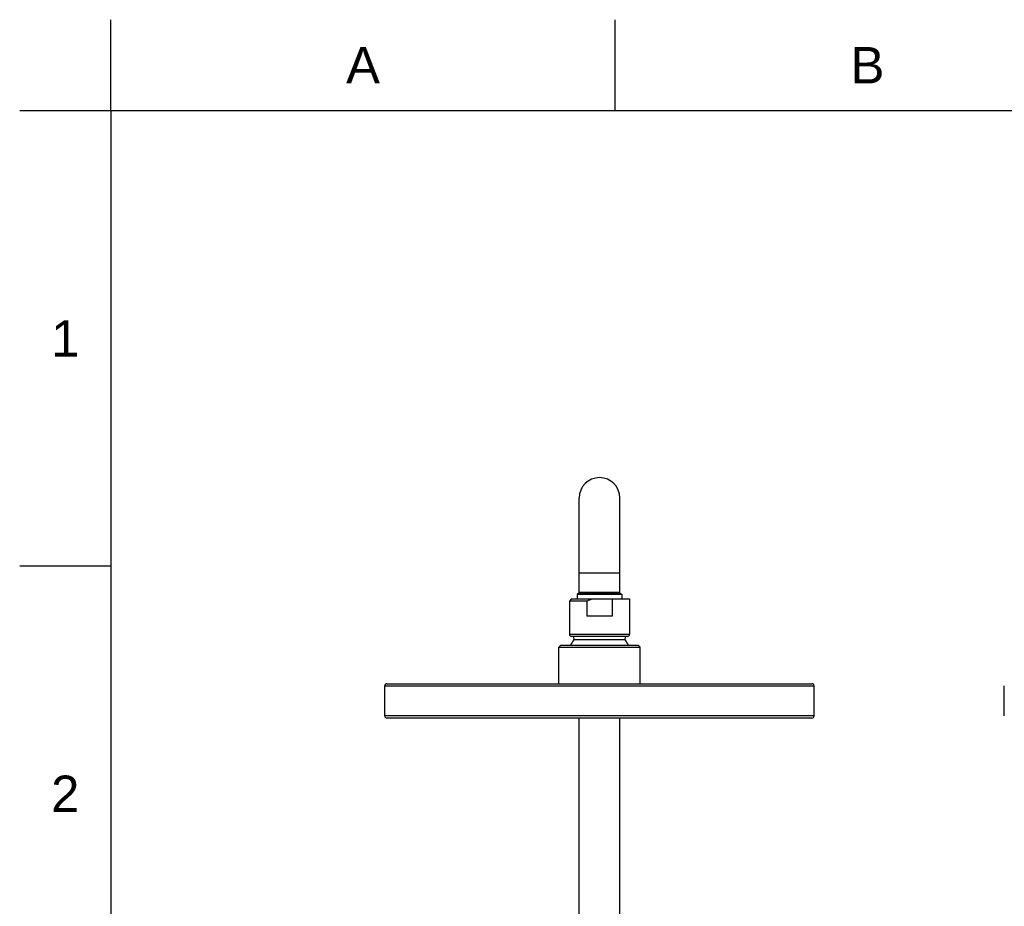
# Model space of a CAD drawing. Header units: millimetres. Extents: x 1200 to 1620, y -113 to 480.
# Tile 35 of 51: x 1200 to 1352, y 343 to 480. Entities that reach past the tile are written whole.
import ezdxf

# ---------------------------------------------------------------- set-up
doc = ezdxf.new("R2010")
doc.units = ezdxf.units.MM
doc.header["$LTSCALE"] = 0.1
doc.layers.add('MEMBER', color=7, linetype='Continuous')
doc.styles.get("Standard").update_dxf_attribs({"font": 'arial_0.ttf'})

msp = doc.modelspace()

# ---------------------------------------------------------------- linework, layer by layer
for p, q in [((1213.6693, 466.3443), (1213.6693, 480.4857)), ((1292.0127, 466.3443), (1292.0127, 480.4857)), ((1213.6693, 466.3443), (1199.5279, 466.3443)), ((1213.6693, 466.3443), (1213.6693, -99.3123)), ((1605.3864, 466.3443), (1213.6693, 466.3443)), ((1213.6693, 395.6372), (1199.5279, 395.6372))]:
    msp.add_line(p, q)
msp.add_point((1213.6693, 395.6372))
at = {"layer": 'MEMBER', "color": 7, "linetype": 'Continuous'}
for p, q in [((1286.3953, 391.4973), (1286.3953, 406.2139)), ((1292.7286, 391.4973), (1292.7286, 406.2139)), ((1286.4453, 391.5473), (1286.1119, 391.2139)), ((1292.7286, 391.5473), (1286.3953, 391.5473)), ((1286.4119, 391.5139), (1292.7119, 391.5139)), ((1292.6786, 391.5473), (1293.0119, 391.2139)), ((1285.2286, 390.5473), (1284.8953, 390.2139)), ((1284.8953, 390.2139), (1284.8953, 385.0473)), ((1287.5981, 390.2139), (1284.8953, 390.2139)), ((1285.2286, 390.5473), (1294.2286, 390.5473)), ((1286.1119, 391.2139), (1286.1119, 390.5473)), ((1293.0119, 391.2139), (1286.1119, 391.2139)), ((1287.5981, 390.2139), (1287.5981, 387.8806)), ((1291.5258, 390.5473), (1291.5258, 387.8806)), ((1293.0119, 391.2139), (1293.0119, 390.5473)), ((1294.2286, 390.5473), (1294.2286, 385.0473)), ((1291.5258, 387.8806), (1287.5981, 387.8806)), ((1293.8953, 384.7139), (1285.2286, 384.7139)), ((1283.5619, 383.3806), (1283.2286, 383.0473)), ((1283.2286, 377.3806), (1283.2286, 383.0473)), ((1283.2286, 383.0473), (1295.8953, 383.0473)), ((1283.5619, 383.3806), (1295.5619, 383.3806)), ((1295.5619, 383.3806), (1295.8953, 383.0473)), ((1295.8953, 377.3806), (1295.8953, 383.0473)), ((1256.2286, 372.3806), (1256.2286, 377.0473)), ((1256.2286, 372.3806), (1256.2286, 377.0473)), ((1256.562, 377.3806), (1322.5619, 377.3806)), ((1322.8953, 372.3806), (1322.8953, 377.0473)), ((1352.4249, 372.3806), (1352.4249, 377.0473)), ((1322.5619, 372.0473), (1256.562, 372.0473)), ((1286.3953, 314.5139), (1286.3953, 372.0473)), ((1292.7286, 314.5139), (1292.7286, 372.0473))]:
    msp.add_line(p, q, dxfattribs=at)
at = {"layer": 'MEMBER', "color": 9, "linetype": 'Continuous'}
for p, q in [((1292.7286, 394.5473), (1286.3953, 394.5473)), ((1284.8953, 385.0473), (1294.2286, 385.0473)), ((1293.5564, 384.1801), (1285.5675, 384.1801)), ((1256.2286, 377.0473), (1322.8953, 377.0473)), ((1322.8953, 372.3806), (1256.2286, 372.3806))]:
    msp.add_line(p, q, dxfattribs=at)
at = {"layer": 'MEMBER', "color": 7, "linetype": 'Continuous'}
for centre, radius, start, end in [((1289.5619, 406.2139), 3.1667, 0, 180), ((1285.2286, 385.0473), 0.3333, 180, 270), ((1289.5619, 381.1727), 5, 143.023804, 153.795135), ((1285.3012, 384.3806), 0.3333, 323.023804, 90), ((1293.8227, 384.3806), 0.3333, 90, 216.976196), ((1289.5619, 381.1727), 5, 26.204865, 36.976196), ((1293.8953, 385.0473), 0.3333, 270, 0), ((1256.5619, 377.0473), 0.3333, 90, 180), ((1256.5619, 377.0473), 0.3333, 90, 180), ((1322.5619, 377.0473), 0.3333, 0, 90), ((1256.5619, 372.3806), 0.3333, 180, 270), ((1256.5619, 372.3806), 0.3333, 180, 270), ((1322.5619, 372.3806), 0.3333, 270, 0)]:
    msp.add_arc(centre, radius, start, end, dxfattribs=at)
msp.add_open_spline([(1288.6364, 390.5473), (1288.5474, 390.5282), (1288.1938, 390.4422), (1287.8496, 390.3197), (1287.5981, 390.2139)], degree=3, knots=[0, 0, 0, 0, 0.25008873, 1, 1, 1, 1], dxfattribs=at)

# ---------------------------------------------------------------- texts
at = {"char_height": 5.6566, "attachment_point": 5}
for s, width, insert in [('A', 10, (1252.841, 473.415)), ('B', 10, (1331.1844, 473.415)), ('1', 50, (1206.5986, 430.9907)), ('2', 50, (1206.5986, 360.2837))]:
    msp.add_mtext_dynamic_manual_height_columns(s, width=width, gutter_width=12.5, heights=[0], dxfattribs=dict(at, insert=insert))

doc.saveas('drawing.dxf')
